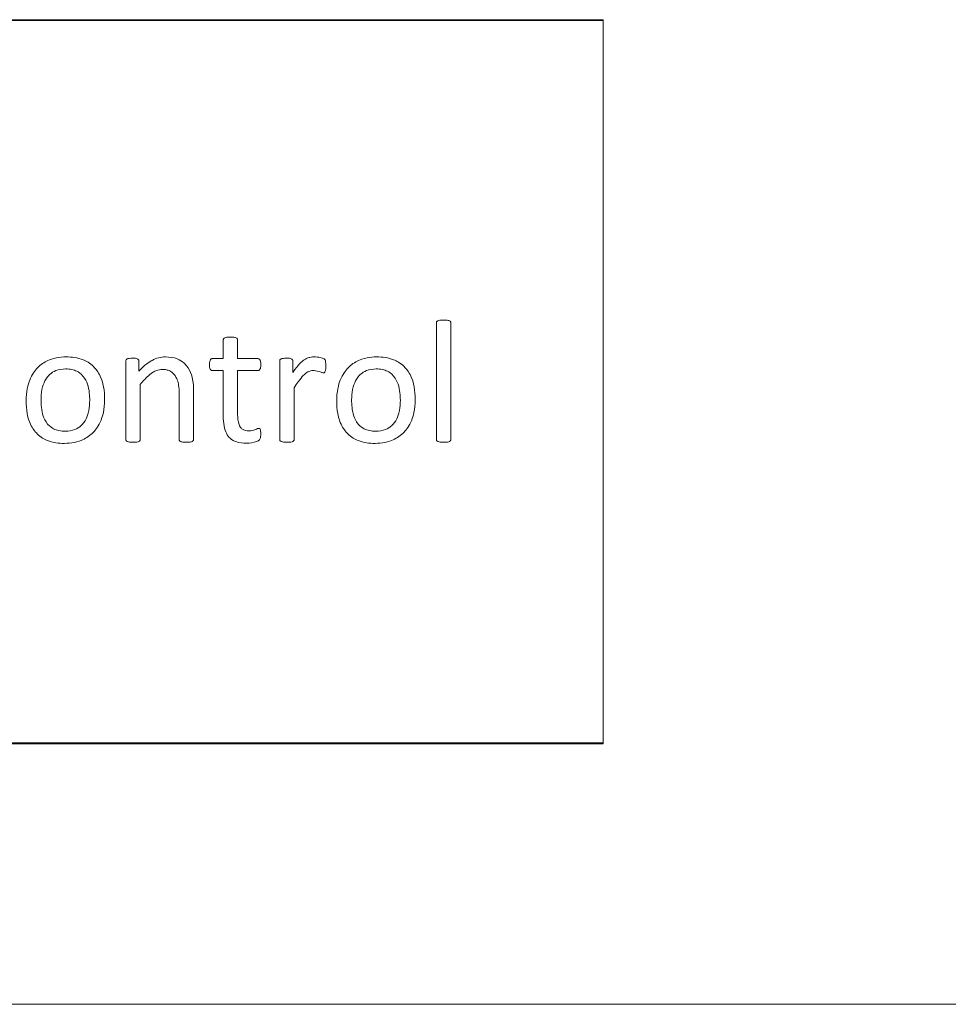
# Model space of a CAD drawing. Extents: x -118729 to -53705, y 33529 to 45095.
# Tile 80 of 83: x -56369 to -56339, y 35570 to 35602. Entities that reach past the tile are written whole.
import ezdxf

# ---------------------------------------------------------------- set-up
doc = ezdxf.new("R2010")
doc.units = 0
doc.header["$LTSCALE"] = 10
doc.header["$MEASUREMENT"] = 0
doc.layers.add('0N', color=7, linetype='CONTINUOUS', lineweight=0)

msp = doc.modelspace()

# ---------------------------------------------------------------- linework, layer by layer
at = {"layer": '0N'}
for p, q in [((-56392.784, 35601.957), (-56350.364, 35601.957)), ((-56350.364, 35601.927), (-56392.784, 35601.927)), ((-56350.364, 35601.957), (-56350.364, 35578.617)), ((-56355.736, 35592.186), (-56355.736, 35588.423)), ((-56355.272, 35588.423), (-56355.272, 35592.186)), ((-56362.61, 35591.636), (-56362.61, 35591.031)), ((-56362.146, 35591.031), (-56362.146, 35591.636)), ((-56362.61, 35591.031), (-56362.96, 35591.031)), ((-56361.493, 35591.031), (-56362.146, 35591.031)), ((-56365.751, 35590.959), (-56365.751, 35588.423)), ((-56365.331, 35590.622), (-56365.331, 35590.959)), ((-56360.788, 35590.959), (-56360.788, 35588.423)), ((-56360.369, 35590.588), (-56360.369, 35590.959)), ((-56362.964, 35590.646), (-56362.61, 35590.646)), ((-56362.61, 35590.646), (-56362.61, 35589.165)), ((-56362.146, 35590.646), (-56361.493, 35590.646)), ((-56362.146, 35589.234), (-56362.146, 35590.646)), ((-56365.287, 35588.423), (-56365.287, 35590.196)), ((-56360.324, 35588.423), (-56360.324, 35590.089)), ((-56364.032, 35589.911), (-56364.032, 35588.423)), ((-56363.568, 35588.423), (-56363.568, 35589.969)), ((-56392.784, 35578.647), (-56350.364, 35578.647)), ((-56350.364, 35578.617), (-56392.784, 35578.617)), ((-56297.054, 35570.217), (-56461.454, 35570.217))]:
    msp.add_line(p, q, dxfattribs=at)
for points, knots in [([(-56355.506, 35592.275), (-56355.544, 35592.275), (-56355.593, 35592.274), (-56355.665, 35592.263), (-56355.683, 35592.256), (-56355.702, 35592.247), (-56355.71, 35592.241), (-56355.72, 35592.232), (-56355.726, 35592.225), (-56355.735, 35592.205), (-56355.736, 35592.196), (-56355.736, 35592.186)], [-0.06255033, -0.06255033, -0.06255033, -0.06255033, -0.04317247, -0.04317247, -0.02572804, -0.02572804, -0.01101415, -0.01101415, -0.00491127, -0.00491127, 0, 0, 0, 0]), ([(-56355.272, 35592.186), (-56355.272, 35592.191), (-56355.273, 35592.196), (-56355.275, 35592.206), (-56355.277, 35592.21), (-56355.282, 35592.221), (-56355.288, 35592.229), (-56355.305, 35592.245), (-56355.317, 35592.253), (-56355.362, 35592.268), (-56355.407, 35592.275), (-56355.506, 35592.275)], [-0.2008565, -0.2008565, -0.2008565, -0.2008565, -0.1671674, -0.1671674, -0.1338331, -0.1338331, -0.0878263, -0.0878263, -0.0498125, -0.0498125, 0, 0, 0, 0]), ([(-56362.379, 35591.725), (-56362.445, 35591.725), (-56362.478, 35591.722), (-56362.536, 35591.715), (-56362.555, 35591.705), (-56362.574, 35591.695), (-56362.583, 35591.689), (-56362.599, 35591.673), (-56362.603, 35591.665), (-56362.608, 35591.651), (-56362.61, 35591.644), (-56362.61, 35591.636)], [-0.01566106, -0.01566106, -0.01566106, -0.01566106, -0.01437526, -0.01437526, -0.01101549, -0.01101549, -0.00756054, -0.00756054, -0.00384746, -0.00384746, 0, 0, 0, 0]), ([(-56362.146, 35591.636), (-56362.146, 35591.64), (-56362.146, 35591.645), (-56362.149, 35591.654), (-56362.151, 35591.659), (-56362.157, 35591.671), (-56362.164, 35591.68), (-56362.195, 35591.704), (-56362.216, 35591.711), (-56362.24, 35591.718), (-56362.278, 35591.725), (-56362.379, 35591.725)], [-0.0855051, -0.0855051, -0.0855051, -0.0855051, -0.08064625, -0.08064625, -0.07546073, -0.07546073, -0.06612424, -0.06612424, -0.05060107, -0.05060107, 0, 0, 0, 0]), ([(-56367.675, 35591.086), (-56367.781, 35591.086), (-56367.887, 35591.078), (-56368.116, 35591.033), (-56368.205, 35590.998), (-56368.389, 35590.914), (-56368.503, 35590.836), (-56368.684, 35590.649), (-56368.779, 35590.523), (-56368.911, 35590.188), (-56368.967, 35589.969), (-56368.967, 35589.67)], [-0.704298, -0.704298, -0.704298, -0.704298, -0.629002, -0.629002, -0.53715, -0.53715, -0.3279292, -0.3279292, -0.1493865, -0.1493865, 0, 0, 0, 0]), ([(-56366.435, 35589.718), (-56366.435, 35589.854), (-56366.445, 35589.991), (-56366.497, 35590.26), (-56366.534, 35590.373), (-56366.642, 35590.603), (-56366.719, 35590.703), (-56366.91, 35590.89), (-56367.033, 35590.954), (-56367.302, 35591.062), (-56367.491, 35591.086), (-56367.675, 35591.086)], [-0.2315799, -0.2315799, -0.2315799, -0.2315799, -0.2063639, -0.2063639, -0.1808237, -0.1808237, -0.14488, -0.14488, -0.0921239, -0.0921239, 0, 0, 0, 0]), ([(-56365.541, 35591.045), (-56365.576, 35591.045), (-56365.611, 35591.044), (-56365.681, 35591.037), (-56365.7, 35591.028), (-56365.718, 35591.019), (-56365.727, 35591.013), (-56365.738, 35591.002), (-56365.742, 35590.996), (-56365.749, 35590.979), (-56365.751, 35590.969), (-56365.751, 35590.959)], [-0.03208631, -0.03208631, -0.03208631, -0.03208631, -0.02455712, -0.02455712, -0.01687235, -0.01687235, -0.00948503, -0.00948503, -0.00501984, -0.00501984, 0, 0, 0, 0]), ([(-56365.331, 35590.959), (-56365.331, 35590.965), (-56365.332, 35590.971), (-56365.335, 35590.983), (-56365.337, 35590.988), (-56365.345, 35591), (-56365.352, 35591.008), (-56365.379, 35591.028), (-56365.393, 35591.033), (-56365.45, 35591.047), (-56365.496, 35591.045), (-56365.541, 35591.045)], [-0.04242437, -0.04242437, -0.04242437, -0.04242437, -0.03844814, -0.03844814, -0.03467523, -0.03467523, -0.029344, -0.029344, -0.02261744, -0.02261744, 0, 0, 0, 0]), ([(-56364.476, 35591.086), (-56364.549, 35591.086), (-56364.621, 35591.076), (-56364.766, 35591.039), (-56364.837, 35591.01), (-56364.99, 35590.93), (-56365.141, 35590.837), (-56365.331, 35590.622)], [-0.3683515, -0.3683515, -0.3683515, -0.3683515, -0.2589757, -0.2589757, -0.1438076, -0.1438076, 0, 0, 0, 0]), ([(-56363.568, 35589.969), (-56363.568, 35590.097), (-56363.576, 35590.233), (-56363.616, 35590.452), (-56363.644, 35590.554), (-56363.76, 35590.778), (-56363.833, 35590.849), (-56363.939, 35590.942), (-56364.017, 35590.99), (-56364.214, 35591.07), (-56364.347, 35591.086), (-56364.476, 35591.086)], [-0.1782127, -0.1782127, -0.1782127, -0.1782127, -0.1504296, -0.1504296, -0.1301159, -0.1301159, -0.1061558, -0.1061558, -0.0642228, -0.0642228, 0, 0, 0, 0]), ([(-56362.96, 35591.031), (-56362.967, 35591.031), (-56362.973, 35591.03), (-56362.986, 35591.028), (-56362.991, 35591.026), (-56363.003, 35591.02), (-56363.01, 35591.015), (-56363.021, 35591.002), (-56363.029, 35590.992), (-56363.055, 35590.925), (-56363.056, 35590.868), (-56363.056, 35590.839)], [-0.04812803, -0.04812803, -0.04812803, -0.04812803, -0.0392086, -0.0392086, -0.0310273, -0.0310273, -0.02122509, -0.02122509, -0.01468358, -0.01468358, 0, 0, 0, 0]), ([(-56361.4, 35590.839), (-56361.4, 35590.888), (-56361.403, 35590.914), (-56361.408, 35590.945), (-56361.412, 35590.963), (-56361.425, 35590.99), (-56361.433, 35591.001), (-56361.446, 35591.014), (-56361.453, 35591.021), (-56361.473, 35591.029), (-56361.483, 35591.031), (-56361.493, 35591.031)], [-0.05824168, -0.05824168, -0.05824168, -0.05824168, -0.04424411, -0.04424411, -0.02368783, -0.02368783, -0.01106592, -0.01106592, -0.00491127, -0.00491127, 0, 0, 0, 0]), ([(-56360.579, 35591.045), (-56360.614, 35591.045), (-56360.649, 35591.044), (-56360.719, 35591.037), (-56360.738, 35591.028), (-56360.755, 35591.019), (-56360.764, 35591.013), (-56360.775, 35591.002), (-56360.78, 35590.996), (-56360.787, 35590.979), (-56360.788, 35590.969), (-56360.788, 35590.959)], [-0.03208631, -0.03208631, -0.03208631, -0.03208631, -0.02455712, -0.02455712, -0.01687235, -0.01687235, -0.00948503, -0.00948503, -0.00501984, -0.00501984, 0, 0, 0, 0]), ([(-56360.369, 35590.959), (-56360.369, 35590.965), (-56360.37, 35590.971), (-56360.373, 35590.983), (-56360.375, 35590.988), (-56360.382, 35591), (-56360.389, 35591.008), (-56360.417, 35591.028), (-56360.43, 35591.033), (-56360.487, 35591.047), (-56360.533, 35591.045), (-56360.579, 35591.045)], [-0.04242437, -0.04242437, -0.04242437, -0.04242437, -0.03844814, -0.03844814, -0.03467523, -0.03467523, -0.029344, -0.029344, -0.02261744, -0.02261744, 0, 0, 0, 0]), ([(-56359.675, 35591.086), (-56359.756, 35591.086), (-56359.816, 35591.071), (-56359.896, 35591.051), (-56359.95, 35591.023), (-56360.082, 35590.933), (-56360.2, 35590.841), (-56360.369, 35590.588)], [-0.2777122, -0.2777122, -0.2777122, -0.2777122, -0.2429776, -0.2429776, -0.1521907, -0.1521907, 0, 0, 0, 0]), ([(-56359.307, 35590.794), (-56359.307, 35590.915), (-56359.311, 35590.949), (-56359.323, 35590.985), (-56359.328, 35590.994), (-56359.34, 35591.008), (-56359.347, 35591.015), (-56359.359, 35591.023), (-56359.382, 35591.037), (-56359.558, 35591.084), (-56359.62, 35591.086), (-56359.675, 35591.086)], [-0.160288, -0.160288, -0.160288, -0.160288, -0.115169, -0.115169, -0.0831884, -0.0831884, -0.0483537, -0.0483537, -0.0275176, -0.0275176, 0, 0, 0, 0]), ([(-56357.661, 35591.086), (-56357.766, 35591.086), (-56357.872, 35591.078), (-56358.102, 35591.033), (-56358.19, 35590.998), (-56358.374, 35590.914), (-56358.489, 35590.836), (-56358.67, 35590.649), (-56358.765, 35590.523), (-56358.897, 35590.188), (-56358.953, 35589.969), (-56358.953, 35589.67)], [-0.704298, -0.704298, -0.704298, -0.704298, -0.629002, -0.629002, -0.53715, -0.53715, -0.3279292, -0.3279292, -0.1493865, -0.1493865, 0, 0, 0, 0]), ([(-56356.42, 35589.718), (-56356.42, 35589.854), (-56356.431, 35589.991), (-56356.482, 35590.26), (-56356.52, 35590.373), (-56356.628, 35590.603), (-56356.705, 35590.703), (-56356.896, 35590.89), (-56357.019, 35590.954), (-56357.288, 35591.062), (-56357.477, 35591.086), (-56357.661, 35591.086)], [-0.2315799, -0.2315799, -0.2315799, -0.2315799, -0.2063639, -0.2063639, -0.1808237, -0.1808237, -0.14488, -0.14488, -0.0921239, -0.0921239, 0, 0, 0, 0]), ([(-56368.486, 35589.701), (-56368.486, 35589.812), (-56368.477, 35589.923), (-56368.431, 35590.154), (-56368.396, 35590.243), (-56368.305, 35590.421), (-56368.242, 35590.486), (-56368.148, 35590.572), (-56368.079, 35590.615), (-56367.909, 35590.683), (-56367.8, 35590.698), (-56367.692, 35590.698)], [-0.1344337, -0.1344337, -0.1344337, -0.1344337, -0.1236817, -0.1236817, -0.1114992, -0.1114992, -0.0913962, -0.0913962, -0.0537161, -0.0537161, 0, 0, 0, 0]), ([(-56367.692, 35590.698), (-56367.626, 35590.698), (-56367.559, 35590.692), (-56367.437, 35590.667), (-56367.381, 35590.649), (-56367.287, 35590.6), (-56367.208, 35590.555), (-56367.062, 35590.386), (-56367.017, 35590.29), (-56366.927, 35590.028), (-56366.916, 35589.821), (-56366.916, 35589.687)], [-0.2097689, -0.2097689, -0.2097689, -0.2097689, -0.1663041, -0.1663041, -0.1282282, -0.1282282, -0.0970869, -0.0970869, -0.0668272, -0.0668272, 0, 0, 0, 0]), ([(-56363.056, 35590.839), (-56363.056, 35590.808), (-56363.055, 35590.775), (-56363.046, 35590.728), (-56363.041, 35590.71), (-56363.029, 35590.688), (-56363.022, 35590.676), (-56363.005, 35590.659), (-56362.998, 35590.655), (-56362.981, 35590.648), (-56362.973, 35590.646), (-56362.964, 35590.646)], [-0.06267625, -0.06267625, -0.06267625, -0.06267625, -0.03298146, -0.03298146, -0.01637726, -0.01637726, -0.00888282, -0.00888282, -0.00449943, -0.00449943, 0, 0, 0, 0]), ([(-56361.493, 35590.646), (-56361.487, 35590.646), (-56361.482, 35590.647), (-56361.472, 35590.649), (-56361.467, 35590.651), (-56361.453, 35590.658), (-56361.445, 35590.665), (-56361.431, 35590.681), (-56361.422, 35590.693), (-56361.404, 35590.749), (-56361.4, 35590.792), (-56361.4, 35590.839)], [-0.07066164, -0.07066164, -0.07066164, -0.07066164, -0.0626421, -0.0626421, -0.05480555, -0.05480555, -0.03922498, -0.03922498, -0.02310898, -0.02310898, 0, 0, 0, 0]), ([(-56359.376, 35590.574), (-56359.372, 35590.574), (-56359.368, 35590.574), (-56359.36, 35590.576), (-56359.357, 35590.577), (-56359.348, 35590.581), (-56359.344, 35590.585), (-56359.333, 35590.598), (-56359.327, 35590.61), (-56359.303, 35590.676), (-56359.307, 35590.736), (-56359.307, 35590.794)], [-0.04195586, -0.04195586, -0.04195586, -0.04195586, -0.04004093, -0.04004093, -0.03829924, -0.03829924, -0.03541177, -0.03541177, -0.02875425, -0.02875425, 0, 0, 0, 0]), ([(-56358.472, 35589.701), (-56358.472, 35589.812), (-56358.463, 35589.923), (-56358.416, 35590.154), (-56358.382, 35590.243), (-56358.29, 35590.421), (-56358.227, 35590.486), (-56358.134, 35590.572), (-56358.064, 35590.615), (-56357.895, 35590.683), (-56357.786, 35590.698), (-56357.678, 35590.698)], [-0.1344337, -0.1344337, -0.1344337, -0.1344337, -0.1236817, -0.1236817, -0.1114992, -0.1114992, -0.0913962, -0.0913962, -0.0537161, -0.0537161, 0, 0, 0, 0]), ([(-56357.678, 35590.698), (-56357.612, 35590.698), (-56357.544, 35590.692), (-56357.422, 35590.667), (-56357.367, 35590.649), (-56357.273, 35590.6), (-56357.194, 35590.555), (-56357.047, 35590.386), (-56357.003, 35590.29), (-56356.913, 35590.028), (-56356.901, 35589.821), (-56356.901, 35589.687)], [-0.2097689, -0.2097689, -0.2097689, -0.2097689, -0.1663041, -0.1663041, -0.1282282, -0.1282282, -0.0970869, -0.0970869, -0.0668272, -0.0668272, 0, 0, 0, 0]), ([(-56365.287, 35590.196), (-56365.198, 35590.307), (-56365.095, 35590.421), (-56364.902, 35590.579), (-56364.832, 35590.62), (-56364.703, 35590.671), (-56364.639, 35590.684), (-56364.572, 35590.684)], [-0.1173946, -0.1173946, -0.1173946, -0.1173946, -0.0692095, -0.0692095, -0.033283, -0.033283, 0, 0, 0, 0]), ([(-56364.572, 35590.684), (-56364.529, 35590.684), (-56364.485, 35590.68), (-56364.404, 35590.663), (-56364.367, 35590.65), (-56364.293, 35590.613), (-56364.244, 35590.582), (-56364.149, 35590.474), (-56364.115, 35590.404), (-56364.056, 35590.243), (-56364.032, 35590.117), (-56364.032, 35589.911)], [-0.3191809, -0.3191809, -0.3191809, -0.3191809, -0.2660143, -0.2660143, -0.2172573, -0.2172573, -0.1640411, -0.1640411, -0.1031242, -0.1031242, 0, 0, 0, 0]), ([(-56360.324, 35590.089), (-56360.13, 35590.391), (-56360.039, 35590.483), (-56359.938, 35590.567), (-56359.894, 35590.598), (-56359.816, 35590.631), (-56359.769, 35590.646), (-56359.706, 35590.646)], [-0.1539453, -0.1539453, -0.1539453, -0.1539453, -0.0776314, -0.0776314, -0.0314881, -0.0314881, 0, 0, 0, 0]), ([(-56359.706, 35590.646), (-56359.671, 35590.646), (-56359.623, 35590.643), (-56359.46, 35590.597), (-56359.439, 35590.587), (-56359.405, 35590.577), (-56359.39, 35590.574), (-56359.376, 35590.574)], [-0.03610011, -0.03610011, -0.03610011, -0.03610011, -0.01784128, -0.01784128, -0.00711051, -0.00711051, 0, 0, 0, 0]), ([(-56368.967, 35589.67), (-56368.967, 35589.533), (-56368.957, 35589.395), (-56368.901, 35589.095), (-56368.856, 35588.983), (-56368.761, 35588.776), (-56368.682, 35588.677), (-56368.495, 35588.495), (-56368.372, 35588.431), (-56368.103, 35588.323), (-56367.914, 35588.299), (-56367.73, 35588.299)], [-0.2078145, -0.2078145, -0.2078145, -0.2078145, -0.1948095, -0.1948095, -0.1788112, -0.1788112, -0.14488, -0.14488, -0.0921239, -0.0921239, 0, 0, 0, 0]), ([(-56367.706, 35588.691), (-56367.774, 35588.691), (-56367.843, 35588.696), (-56367.969, 35588.723), (-56368.025, 35588.742), (-56368.119, 35588.792), (-56368.198, 35588.837), (-56368.35, 35589.014), (-56368.392, 35589.114), (-56368.475, 35589.36), (-56368.486, 35589.565), (-56368.486, 35589.701)], [-0.1856065, -0.1856065, -0.1856065, -0.1856065, -0.1494641, -0.1494641, -0.1177242, -0.1177242, -0.0933941, -0.0933941, -0.0678452, -0.0678452, 0, 0, 0, 0]), ([(-56367.73, 35588.299), (-56367.626, 35588.299), (-56367.52, 35588.307), (-56367.291, 35588.352), (-56367.203, 35588.388), (-56367.016, 35588.473), (-56366.898, 35588.554), (-56366.719, 35588.739), (-56366.623, 35588.861), (-56366.505, 35589.163), (-56366.435, 35589.38), (-56366.435, 35589.718)], [-1.084887, -1.084887, -1.084887, -1.084887, -0.963559, -0.963559, -0.813967, -0.813967, -0.449003, -0.449003, -0.168999, -0.168999, 0, 0, 0, 0]), ([(-56366.916, 35589.687), (-56366.916, 35589.578), (-56366.924, 35589.468), (-56366.967, 35589.241), (-56366.998, 35589.154), (-56367.075, 35589.002), (-56367.127, 35588.932), (-56367.254, 35588.816), (-56367.325, 35588.773), (-56367.491, 35588.706), (-56367.599, 35588.691), (-56367.706, 35588.691)], [-0.1815571, -0.1815571, -0.1815571, -0.1815571, -0.155275, -0.155275, -0.12599, -0.12599, -0.0899535, -0.0899535, -0.0534147, -0.0534147, 0, 0, 0, 0]), ([(-56358.953, 35589.67), (-56358.953, 35589.533), (-56358.943, 35589.395), (-56358.887, 35589.095), (-56358.842, 35588.983), (-56358.747, 35588.776), (-56358.668, 35588.677), (-56358.481, 35588.495), (-56358.358, 35588.431), (-56358.089, 35588.323), (-56357.9, 35588.299), (-56357.716, 35588.299)], [-0.2078145, -0.2078145, -0.2078145, -0.2078145, -0.1948095, -0.1948095, -0.1788112, -0.1788112, -0.14488, -0.14488, -0.0921239, -0.0921239, 0, 0, 0, 0]), ([(-56357.692, 35588.691), (-56357.76, 35588.691), (-56357.829, 35588.696), (-56357.954, 35588.723), (-56358.011, 35588.742), (-56358.105, 35588.792), (-56358.184, 35588.837), (-56358.336, 35589.014), (-56358.377, 35589.114), (-56358.461, 35589.36), (-56358.472, 35589.565), (-56358.472, 35589.701)], [-0.1856065, -0.1856065, -0.1856065, -0.1856065, -0.1494641, -0.1494641, -0.1177242, -0.1177242, -0.0933941, -0.0933941, -0.0678452, -0.0678452, 0, 0, 0, 0]), ([(-56357.716, 35588.299), (-56357.611, 35588.299), (-56357.506, 35588.307), (-56357.277, 35588.352), (-56357.188, 35588.388), (-56357.002, 35588.473), (-56356.883, 35588.554), (-56356.705, 35588.739), (-56356.609, 35588.861), (-56356.491, 35589.163), (-56356.42, 35589.38), (-56356.42, 35589.718)], [-1.084887, -1.084887, -1.084887, -1.084887, -0.963559, -0.963559, -0.813967, -0.813967, -0.449003, -0.449003, -0.168999, -0.168999, 0, 0, 0, 0]), ([(-56356.901, 35589.687), (-56356.901, 35589.578), (-56356.91, 35589.468), (-56356.952, 35589.241), (-56356.984, 35589.154), (-56357.06, 35589.002), (-56357.113, 35588.932), (-56357.239, 35588.816), (-56357.31, 35588.773), (-56357.477, 35588.706), (-56357.585, 35588.691), (-56357.692, 35588.691)], [-0.1815571, -0.1815571, -0.1815571, -0.1815571, -0.155275, -0.155275, -0.12599, -0.12599, -0.0899535, -0.0899535, -0.0534147, -0.0534147, 0, 0, 0, 0]), ([(-56362.61, 35589.165), (-56362.61, 35589.065), (-56362.603, 35588.96), (-56362.567, 35588.759), (-56362.54, 35588.684), (-56362.471, 35588.548), (-56362.425, 35588.498), (-56362.327, 35588.408), (-56362.259, 35588.376), (-56362.098, 35588.318), (-56361.979, 35588.306), (-56361.867, 35588.306)], [-0.1253978, -0.1253978, -0.1253978, -0.1253978, -0.1137662, -0.1137662, -0.101677, -0.101677, -0.0854043, -0.0854043, -0.0560237, -0.0560237, 0, 0, 0, 0]), ([(-56361.788, 35588.704), (-56361.822, 35588.704), (-56361.855, 35588.707), (-56361.917, 35588.72), (-56361.944, 35588.729), (-56361.998, 35588.758), (-56362.023, 35588.778), (-56362.053, 35588.814), (-56362.079, 35588.847), (-56362.135, 35589.005), (-56362.146, 35589.12), (-56362.146, 35589.234)], [-0.3317562, -0.3317562, -0.3317562, -0.3317562, -0.2483821, -0.2483821, -0.1757395, -0.1757395, -0.0953366, -0.0953366, -0.0567879, -0.0567879, 0, 0, 0, 0]), ([(-56361.867, 35588.306), (-56361.736, 35588.306), (-56361.62, 35588.332), (-56361.519, 35588.362), (-56361.488, 35588.379), (-56361.457, 35588.4), (-56361.449, 35588.408), (-56361.435, 35588.423), (-56361.427, 35588.437), (-56361.407, 35588.488), (-56361.4, 35588.538), (-56361.4, 35588.612)], [-0.06780636, -0.06780636, -0.06780636, -0.06780636, -0.06210771, -0.06210771, -0.05640715, -0.05640715, -0.05122416, -0.05122416, -0.03662671, -0.03662671, 0, 0, 0, 0]), ([(-56361.465, 35588.783), (-56361.487, 35588.783), (-56361.508, 35588.773), (-56361.638, 35588.723), (-56361.687, 35588.704), (-56361.788, 35588.704)], [-0.1206086, -0.1206086, -0.1206086, -0.1206086, -0.0506351, -0.0506351, 0, 0, 0, 0]), ([(-56361.4, 35588.612), (-56361.4, 35588.628), (-56361.4, 35588.686), (-56361.417, 35588.751), (-56361.42, 35588.757), (-56361.424, 35588.764), (-56361.427, 35588.768), (-56361.432, 35588.773), (-56361.436, 35588.776), (-56361.451, 35588.782), (-56361.458, 35588.783), (-56361.465, 35588.783)], [-0.04390465, -0.04390465, -0.04390465, -0.04390465, -0.02472283, -0.02472283, -0.01865702, -0.01865702, -0.00812191, -0.00812191, -0.00369356, -0.00369356, 0, 0, 0, 0]), ([(-56365.751, 35588.423), (-56365.751, 35588.418), (-56365.75, 35588.413), (-56365.748, 35588.403), (-56365.747, 35588.398), (-56365.741, 35588.385), (-56365.735, 35588.38), (-56365.723, 35588.368), (-56365.71, 35588.361), (-56365.665, 35588.344), (-56365.617, 35588.337), (-56365.52, 35588.337)], [-0.1019371, -0.1019371, -0.1019371, -0.1019371, -0.0947933, -0.0947933, -0.0880299, -0.0880299, -0.074423, -0.074423, -0.0480604, -0.0480604, 0, 0, 0, 0]), ([(-56365.52, 35588.337), (-56365.493, 35588.337), (-56365.439, 35588.337), (-56365.359, 35588.348), (-56365.341, 35588.356), (-56365.32, 35588.367), (-56365.311, 35588.373), (-56365.297, 35588.388), (-56365.294, 35588.394), (-56365.288, 35588.407), (-56365.287, 35588.415), (-56365.287, 35588.423)], [-0.02125753, -0.02125753, -0.02125753, -0.02125753, -0.0162721, -0.0162721, -0.01143042, -0.01143042, -0.00722814, -0.00722814, -0.00397864, -0.00397864, 0, 0, 0, 0]), ([(-56364.032, 35588.423), (-56364.032, 35588.418), (-56364.032, 35588.413), (-56364.03, 35588.404), (-56364.028, 35588.4), (-56364.024, 35588.391), (-56364.02, 35588.384), (-56364.003, 35588.369), (-56363.991, 35588.36), (-56363.943, 35588.344), (-56363.898, 35588.337), (-56363.799, 35588.337)], [-0.2365591, -0.2365591, -0.2365591, -0.2365591, -0.1906768, -0.1906768, -0.1466206, -0.1466206, -0.0926275, -0.0926275, -0.0498125, -0.0498125, 0, 0, 0, 0]), ([(-56363.799, 35588.337), (-56363.737, 35588.337), (-56363.702, 35588.34), (-56363.641, 35588.348), (-56363.622, 35588.356), (-56363.602, 35588.367), (-56363.592, 35588.373), (-56363.579, 35588.388), (-56363.575, 35588.394), (-56363.57, 35588.407), (-56363.568, 35588.415), (-56363.568, 35588.423)], [-0.01888255, -0.01888255, -0.01888255, -0.01888255, -0.0162721, -0.0162721, -0.01143042, -0.01143042, -0.00722814, -0.00722814, -0.00397864, -0.00397864, 0, 0, 0, 0]), ([(-56360.788, 35588.423), (-56360.788, 35588.418), (-56360.788, 35588.413), (-56360.786, 35588.403), (-56360.784, 35588.398), (-56360.778, 35588.385), (-56360.773, 35588.38), (-56360.76, 35588.368), (-56360.748, 35588.361), (-56360.702, 35588.344), (-56360.654, 35588.337), (-56360.558, 35588.337)], [-0.1019371, -0.1019371, -0.1019371, -0.1019371, -0.0947933, -0.0947933, -0.0880299, -0.0880299, -0.074423, -0.074423, -0.0480604, -0.0480604, 0, 0, 0, 0]), ([(-56360.558, 35588.337), (-56360.531, 35588.337), (-56360.477, 35588.337), (-56360.396, 35588.348), (-56360.378, 35588.356), (-56360.358, 35588.367), (-56360.348, 35588.373), (-56360.335, 35588.388), (-56360.331, 35588.394), (-56360.326, 35588.407), (-56360.324, 35588.415), (-56360.324, 35588.423)], [-0.02125753, -0.02125753, -0.02125753, -0.02125753, -0.0162721, -0.0162721, -0.01143042, -0.01143042, -0.00722814, -0.00722814, -0.00397864, -0.00397864, 0, 0, 0, 0]), ([(-56355.736, 35588.423), (-56355.736, 35588.418), (-56355.736, 35588.413), (-56355.734, 35588.403), (-56355.732, 35588.398), (-56355.726, 35588.385), (-56355.721, 35588.38), (-56355.708, 35588.368), (-56355.696, 35588.361), (-56355.651, 35588.344), (-56355.602, 35588.337), (-56355.506, 35588.337)], [-0.1019371, -0.1019371, -0.1019371, -0.1019371, -0.0947933, -0.0947933, -0.0880299, -0.0880299, -0.074423, -0.074423, -0.0480604, -0.0480604, 0, 0, 0, 0]), ([(-56355.506, 35588.337), (-56355.479, 35588.337), (-56355.425, 35588.337), (-56355.345, 35588.348), (-56355.326, 35588.356), (-56355.306, 35588.367), (-56355.296, 35588.373), (-56355.283, 35588.388), (-56355.279, 35588.394), (-56355.274, 35588.407), (-56355.272, 35588.415), (-56355.272, 35588.423)], [-0.02125753, -0.02125753, -0.02125753, -0.02125753, -0.0162721, -0.0162721, -0.01143042, -0.01143042, -0.00722814, -0.00722814, -0.00397864, -0.00397864, 0, 0, 0, 0])]:
    msp.add_open_spline(points, degree=3, knots=knots, dxfattribs=at)

doc.saveas('drawing.dxf')
